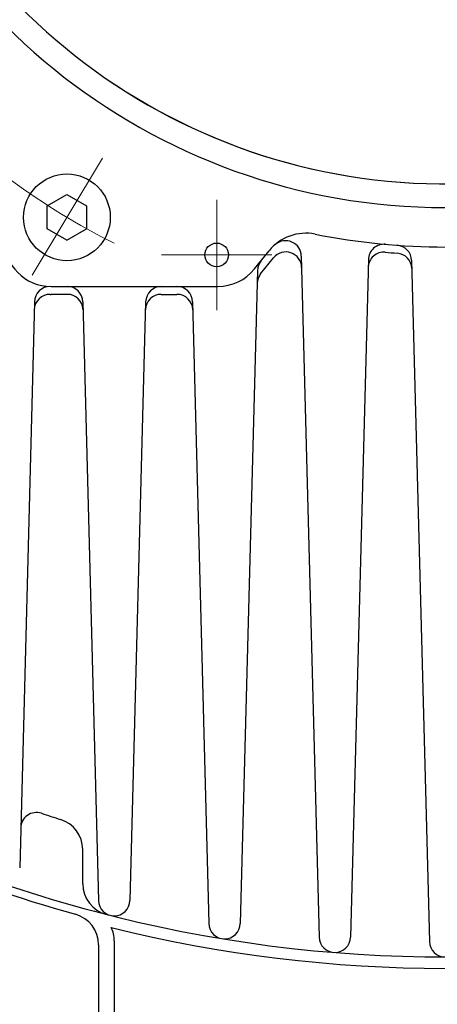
# Model space of a CAD drawing. Header units: millimetres. Extents: x 0 to 1733, y 0 to 1188.
# Tile 54 of 154: x 203 to 230, y 730 to 792. Entities that reach past the tile are written whole.
import ezdxf

# ---------------------------------------------------------------- set-up
doc = ezdxf.new("R2010")
doc.units = ezdxf.units.MM
doc.header["$LTSCALE"] = 0.727559
doc.linetypes.add('CENTER', pattern=[50.8, 31.75, -6.35, 6.35, -6.35])
doc.layers.add('NoLayerName_001', color=7, linetype='Continuous')
doc.styles.get("Standard").update_dxf_attribs({"font": 'txt', "bigfont": 'extfont2'})
doc.dimstyles.get("Standard").update_dxf_attribs({"dimtxt": 2.5, "dimasz": 2.5, "dimexe": 1, "dimexo": 1, "dimtad": 1, "dimdec": 3, "dimzin": 0, "dimdsep": 46, "dimtxsty": 'Standard', "dimcen": 2.5, "dimadec": 3, "dimazin": 0, "dimtfac": 0.75, "dimtdec": 3, "dimtmove": 0, "dimatfit": 3, "dimfxl": 1, "dimarcsym": 0})

# ---------------------------------------------------------------- blocks, each defined once
blk = doc.blocks.new('_OPEN30')
at = {"color": 0, "linetype": 'ByBlock', "lineweight": -2}
for p, q in [((-1, 0.267949), (0, 0)), ((0, 0), (-1, -0.267949)), ((0, 0), (-1, 0))]:
    blk.add_line(p, q, dxfattribs=at)
blk = doc.blocks.new('*D133')
at = {"layer": 'Defpoints', "color": 0}
for p in [(245.5, 757.5), (230, 640), (245.5, 610)]:
    blk.add_point(p, dxfattribs=at)
at = {"layer": 'NoLayerName_001', "color": 0, "linetype": 'Continuous', "lineweight": 13}
for p, q in [((245.5, 753.5), (245.5, 606)), ((230, 636), (230, 606)), ((222, 610), (214, 610)), ((230, 610), (245.5, 610)), ((245.5, 610), (291.292, 610)), ((253.5, 610), (261.5, 610))]:
    blk.add_line(p, q, dxfattribs=at)
at = {"layer": 'NoLayerName_001', "color": 0, "lineweight": 13, "xscale": 8, "yscale": 8, "zscale": 8}
blk.add_blockref('_OPEN30', (230, 610), dxfattribs=at)
at = {"layer": 'NoLayerName_001', "color": 0, "lineweight": 13, "xscale": 8, "yscale": 8, "zscale": 8, "rotation": 180}
blk.add_blockref('_OPEN30', (245.5, 610), dxfattribs=at)
at = {"layer": 'NoLayerName_001', "color": 0, "lineweight": 13, "insert": (276.396, 621.629), "char_height": 12.8, "attachment_point": 5}
blk.add_mtext('\\W0.8594;１６', dxfattribs=at)

msp = doc.modelspace()

# ---------------------------------------------------------------- linework, layer by layer
at = {"layer": 'NoLayerName_001', "color": 4, "linetype": 'CENTER', "lineweight": 13}
for p, q in [((208.24589124, 783.62221027), (203.79893469, 776.22123173)), ((215.50000036, 781.00000097), (215.50000036, 774.00000115)), ((215.50000036, 781.00000097), (215.50000036, 774.00000115)), ((212.00000045, 777.50000106), (219.00000028, 777.50000106)), ((212.00000045, 777.50000106), (219.00000028, 777.50000106))]:
    msp.add_line(p, q, dxfattribs=at)
at = {"layer": 'NoLayerName_001', "color": 7, "linetype": 'Continuous', "lineweight": 25}
for p, q in [((204.74833251, 780.60332997), (205.99833251, 781.32501781)), ((205.99833251, 781.32501781), (207.24833251, 780.60332997)), ((204.74833251, 779.1599543), (204.74833251, 780.60332997)), ((207.24833251, 780.60332997), (207.24833251, 779.1599543)), ((205.99833251, 778.43826646), (204.74833251, 779.1599543)), ((205.99833251, 778.43826646), (207.24833251, 779.1599543)), ((217.90053043, 776.61300651), (218.83110575, 777.76314917)), ((218.28423045, 776.29232351), (219.1116088, 777.3149201)), ((220.86992439, 777.42811059), (222.00034267, 734.25917797)), ((225.1241348, 777.20124023), (223.99965733, 734.25917797)), ((227.86999075, 777.1402191), (229.00034268, 733.9738208)), ((218.08349262, 776.51100713), (216.99965733, 735.12100708)), ((205.00000698, 775.49999775), (215.56830745, 775.49999775)), ((203.93885623, 774.5261747), (202.99965732, 738.6596154)), ((206.02004886, 774.99999775), (205.00000698, 774.99999775)), ((207.00661323, 774.5261747), (208.00034268, 736.57717818)), ((210.99338677, 774.5261747), (209.99965733, 736.5771782)), ((211.97995114, 774.99999775), (212.98191768, 774.99999775)), ((213.96848205, 774.5261747), (215.00034267, 735.12100708)), ((206.99999998, 737.63495664), (206.99999998, 739.80648182))]:
    msp.add_line(p, q, dxfattribs=at)
at = {"layer": 'NoLayerName_001', "color": 4, "linetype": 'Continuous', "lineweight": 25}
for p, q in [((209, 734.02325904), (209, 713.4)), ((208, 733.77790315), (208, 713.4))]:
    msp.add_line(p, q, dxfattribs=at)
at = {"layer": 'NoLayerName_001', "color": 7, "linetype": 'Continuous', "lineweight": 25}
for centre, radius in [((205.99833251, 779.88164213), 2.75), ((215.50000036, 777.50000106), 0.74999998)]:
    msp.add_circle(centre, radius, dxfattribs=at)
for centre, radius, start, end in [((230, 820), 39.49999901, 318.3301342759, 270), ((230, 819.99999775), 38, 319.6850908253, 270.7214736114), ((230, 820), 37.99999905, 319.6850908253, 270.7162158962), ((221.16332873, 775.87615793), 3, 78.6752060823, 141.0238323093), ((205.00000698, 778.49999775), 3, 180, 270), ((219.87026707, 777.40193364), 1, 1.5, 130.2805492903), ((230, 819.99999775), 42, 258.6752060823, 270.0227127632), ((219.88901646, 776.68592302), 1, 1.5, 141.0238323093), ((226.11067704, 776.67421828), 1, 84.8703501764, 178.5), ((226.12379212, 777.17506328), 1, 84.828087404, 178.5), ((230, 819.99999775), 42.5, 264.8703501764, 265.8915808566), ((226.87033343, 777.11404216), 1, 1.5, 85.8261539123), ((219.08314995, 776.48483019), 1, 141.0238323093, 178.5), ((226.8834856, 776.61178117), 1, 1.5, 85.8915808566), ((215.56830745, 778.49999775), 3, 270, 321.0238323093), ((219.06163811, 775.66332643), 1, 141.0238323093, 178.5), ((204.93851356, 774.49999775), 1, 90, 178.5), ((206.0069559, 774.49999775), 1, 1.5, 90), ((211.9930441, 774.49999775), 1, 90, 178.5), ((212.96882472, 774.49999775), 1, 1.5, 90), ((204.92543678, 774.00061565), 1, 89.0504993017, 178.5), ((205.00000698, 778.49999775), 3.5, 269.0504993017, 270), ((206.02004886, 773.99999775), 1, 1.5, 90), ((211.97995114, 773.99999775), 1, 90, 178.5), ((212.98191768, 773.99999775), 1, 1.5, 90), ((204.06536712, 741.15588055), 1, 71.7921266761, 178.5), ((230, 819.99999775), 82, 251.7921266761, 252.6853463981), ((204.99999998, 739.80648181), 2, 360, 72.6853463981), ((230, 819.99999775), 87.5, 247.0560464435, 254.4454068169), ((230, 819.99999775), 87, 247.8381293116, 255.1781789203), ((208.99999998, 737.63495664), 2, 180, 255.6964634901), ((208.99999998, 736.60335515), 1, 181.5, 358.5), ((230, 819.99999775), 86.99999998, 255.1781789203, 284.9767451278), ((215.99999998, 735.14718403), 1, 181.5, 358.5), ((222.99999998, 734.28535491), 1, 181.5, 358.5), ((229.99999998, 733.99999777), 1, 181.5, 359.6738767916)]:
    msp.add_arc(centre, radius, start, end, dxfattribs=at)
at = {"layer": 'NoLayerName_001', "color": 4, "linetype": 'CENTER', "lineweight": 13}
msp.add_arc((230, 820), 46.74999883, 233.9293610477, 243.3018919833, dxfattribs=at)
at = {"layer": 'NoLayerName_001', "color": 4, "linetype": 'Continuous', "lineweight": 25}
for centre, radius, start, end in [((206, 733.77790315), 2, 0, 74.4454070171), ((207, 734.02325904), 2, 360, 25.1493989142), ((230.00000031, 820), 87.7243852, 256.0221143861, 283.9778856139)]:
    msp.add_arc(centre, radius, start, end, dxfattribs=at)

# ---------------------------------------------------------------- dimensions: what is measured, and where the dimension line sits
at = {"layer": 'NoLayerName_001', "color": 3, "linetype": 'Continuous', "lineweight": 13}
dim = msp.add_linear_dim(base=(245.5, 610), p1=(230, 640), p2=(245.5, 757.50000486), text='\\W0.8594;１６', dimstyle='Standard', override={"dimtxt": 12.8, "dimasz": 8, "dimexe": 4, "dimexo": 4, "dimgap": 4, "dimdec": 8, "dimzin": 8, "dimblk": 'OPEN30', "dimclrd": 0, "dimclre": 0, "dimclrt": 0, "dimtp": 0, "dimtm": 0, "dimlwd": 13, "dimlwe": 13}, dxfattribs=at)
dim.commit()
dim.dimension.update_dxf_attribs({"geometry": '*D133', "text_midpoint": (276.39581712, 610), "dimtype": 160})

doc.saveas('drawing.dxf')
